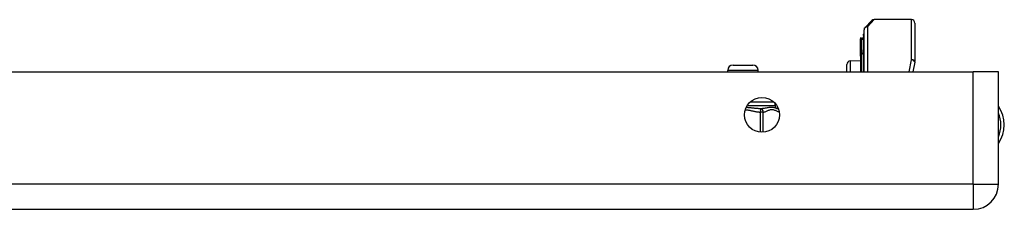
# Model space of a CAD drawing. Header units: inches. Extents: x 2.8 to 89.6, y 4.6 to 48.7.
# Tile 18 of 75: x 13 to 18.8, y 4.7 to 5.9. Entities that reach past the tile are written whole.
import ezdxf

# ---------------------------------------------------------------- set-up
doc = ezdxf.new("R2010")
doc.units = ezdxf.units.IN
doc.header["$MEASUREMENT"] = 0
doc.layers.add('Visible Edges(ANSI)', color=7, linetype='Continuous', lineweight=25)
doc.layers.add('Visible Tangent Edges(ANSI)', color=7, linetype='Continuous', lineweight=25)

msp = doc.modelspace()

# ---------------------------------------------------------------- linework, layer by layer
at = {"layer": 'Visible Edges(ANSI)'}
for p, q in [((17.9444, 5.8077), (17.984, 5.8473)), ((18.2142, 5.8531), (17.9979, 5.8531)), ((17.9386, 5.5486), (17.9386, 5.7937)), ((18.2339, 5.8334), (18.2339, 5.6093)), ((17.9174, 5.7475), (17.9174, 5.7407)), ((17.9174, 5.7407), (17.9174, 5.662)), ((17.9248, 5.7454), (17.918, 5.7479)), ((17.9354, 5.7612), (17.9354, 5.7686)), ((17.9354, 5.7612), (17.9354, 5.6779)), ((17.9354, 5.5486), (17.9354, 5.6779)), ((17.8577, 5.6125), (17.9174, 5.6152)), ((17.9174, 5.662), (17.9174, 5.66)), ((17.9174, 5.66), (17.9174, 5.6579)), ((17.9174, 5.6407), (17.9174, 5.6579)), ((17.9174, 5.6407), (17.9174, 5.6405)), ((17.9174, 5.6405), (17.9174, 5.6395)), ((17.9174, 5.6395), (17.9174, 5.5486)), ((17.1455, 5.5486), (17.1455, 5.5575)), ((17.177, 5.589), (17.2912, 5.589)), ((17.3227, 5.5486), (17.3227, 5.5575)), ((17.8386, 5.5486), (17.8386, 5.5926)), ((18.2335, 5.6056), (18.2225, 5.5486)), ((2.9481, 5.5486), (18.5741, 5.5486)), ((18.7201, 5.5486), (18.5741, 5.5486)), ((18.7201, 4.8946), (18.7201, 5.5486)), ((17.4211, 5.3537), (17.4211, 5.3658)), ((2.9481, 4.7486), (18.5741, 4.7486))]:
    msp.add_line(p, q, dxfattribs=at)
msp.add_circle((17.3451, 5.2986), 0.1015, dxfattribs=at)
for centre, radius, start, end in [((17.9979, 5.8334), 0.0197, 90, 135), ((18.2142, 5.8334), 0.0197, 0, 90), ((17.9583, 5.7937), 0.0197, 135, 180), ((17.9178, 5.7475), 0.000394, 70, 180), ((17.9275, 5.7528), 0.00787, 250, 0), ((17.9393, 5.7686), 0.00394, 100.0205, 180), ((17.177, 5.5575), 0.0315, 90, 180), ((17.2912, 5.5575), 0.0315, 0, 90), ((17.8586, 5.5926), 0.02, 92.5, 180), ((18.2142, 5.6093), 0.0197, 349.0591, 0), ((17.4408, 5.3537), 0.0197, 180, 263.5934), ((17.4364, 5.3146), 0.0197, 78.7314, 83.5934), ((18.5671, 5.2406), 0.1875, 324.6864, 35.3136), ((18.5741, 4.8946), 0.146, 270, 0)]:
    msp.add_arc(centre, radius, start, end, dxfattribs=at)
at = {"layer": 'Visible Tangent Edges(ANSI)'}
for p, q in [((17.9979, 5.8531), (17.9583, 5.8118)), ((18.2142, 5.6198), (18.2142, 5.8531)), ((17.9583, 5.8118), (17.9583, 5.5486)), ((17.918, 5.7479), (17.918, 5.7411)), ((17.918, 5.6624), (17.918, 5.7411)), ((17.918, 5.7411), (17.9248, 5.7387)), ((17.9248, 5.7387), (17.9248, 5.7454)), ((17.9248, 5.7387), (17.9248, 5.6553)), ((17.9174, 5.6579), (17.9248, 5.6553)), ((17.9175, 5.6405), (17.9174, 5.6407)), ((17.918, 5.6398), (17.918, 5.5486)), ((17.9248, 5.5486), (17.9248, 5.6553)), ((18.201, 5.5486), (18.2142, 5.6198)), ((17.3227, 5.5575), (17.1455, 5.5575)), ((17.8577, 5.6125), (17.8577, 5.5486)), ((18.5741, 4.8946), (18.5741, 5.5486)), ((17.2599, 5.3537), (17.4211, 5.3537)), ((17.4137, 5.3734), (17.2766, 5.3734)), ((17.3364, 5.3342), (17.3353, 5.3146)), ((17.3353, 5.3146), (17.3353, 5.1976)), ((17.3523, 5.3146), (17.3353, 5.3146)), ((17.3523, 5.1973), (17.3523, 5.3146)), ((18.5741, 4.8946), (2.9481, 4.8946)), ((18.5741, 4.8946), (18.5741, 4.7486)), ((18.5741, 4.8946), (18.7201, 4.8946))]:
    msp.add_line(p, q, dxfattribs=at)
at = {"layer": 'Visible Tangent Edges(ANSI)', "flags": 128}
for points in [[(17.9174, 5.66), (17.9175, 5.6601), (17.9175, 5.6602), (17.9175, 5.6603), (17.9175, 5.6604), (17.9176, 5.6605), (17.9176, 5.6606), (17.9176, 5.6607), (17.9176, 5.6608), (17.9177, 5.6609), (17.9177, 5.661), (17.9177, 5.6611), (17.9177, 5.6612), (17.9178, 5.6613), (17.9178, 5.6614), (17.9178, 5.6615), (17.9178, 5.6616), (17.9179, 5.6617), (17.9179, 5.6618), (17.9179, 5.6619), (17.9179, 5.662), (17.9179, 5.6621), (17.918, 5.6622), (17.918, 5.6623), (17.918, 5.6624)], [(17.918, 5.6398), (17.918, 5.6398), (17.918, 5.6398), (17.918, 5.6399), (17.9179, 5.6399), (17.9179, 5.6399), (17.9179, 5.64), (17.9179, 5.64), (17.9179, 5.64), (17.9179, 5.6401), (17.9179, 5.6401), (17.9179, 5.6401), (17.9178, 5.6402), (17.9178, 5.6402), (17.9178, 5.6402), (17.9178, 5.6403), (17.9178, 5.6403), (17.9177, 5.6403), (17.9177, 5.6403), (17.9177, 5.6404), (17.9177, 5.6404), (17.9176, 5.6404), (17.9176, 5.6405), (17.9176, 5.6405), (17.9175, 5.6405)], [(17.2484, 5.3294), (17.252, 5.3289), (17.2557, 5.3284), (17.2593, 5.3279), (17.2629, 5.3273), (17.2665, 5.3266), (17.2701, 5.3259), (17.2737, 5.3252), (17.2773, 5.3244), (17.2809, 5.3236), (17.2845, 5.3229), (17.2881, 5.3221), (17.2917, 5.3213), (17.2953, 5.3205), (17.2989, 5.3198), (17.3025, 5.3191), (17.3061, 5.3184), (17.3097, 5.3177), (17.3134, 5.3171), (17.317, 5.3165), (17.3206, 5.316), (17.3243, 5.3156), (17.3279, 5.3152), (17.3316, 5.3149), (17.3353, 5.3146)], [(17.3364, 5.3342), (17.3332, 5.3343), (17.3301, 5.3344), (17.3269, 5.3346), (17.3236, 5.3348), (17.3204, 5.3351), (17.3171, 5.3354), (17.3138, 5.3356), (17.3104, 5.336), (17.307, 5.3363), (17.3036, 5.3366), (17.3002, 5.337), (17.2967, 5.3374), (17.2932, 5.3377), (17.2897, 5.3381), (17.2862, 5.3385), (17.2826, 5.3389), (17.279, 5.3392), (17.2754, 5.3396), (17.2717, 5.3399), (17.2681, 5.3403), (17.2643, 5.3406), (17.2606, 5.3409), (17.2568, 5.3411), (17.2531, 5.3414)], [(17.4386, 5.3342), (17.4364, 5.3345), (17.4341, 5.335), (17.4316, 5.3357), (17.4289, 5.3365), (17.426, 5.3374), (17.4229, 5.3383), (17.4196, 5.3392), (17.4161, 5.34), (17.4123, 5.3408), (17.4083, 5.3414), (17.404, 5.3418), (17.3995, 5.3419), (17.3947, 5.3418), (17.3898, 5.3414), (17.3847, 5.3408), (17.3795, 5.34), (17.3743, 5.3392), (17.369, 5.3383), (17.3636, 5.3374), (17.3582, 5.3365), (17.3527, 5.3357), (17.3472, 5.335), (17.3418, 5.3345), (17.3364, 5.3342)], [(17.3523, 5.3146), (17.3562, 5.3152), (17.3601, 5.3162), (17.364, 5.3173), (17.3678, 5.3187), (17.3717, 5.3203), (17.3755, 5.3219), (17.3793, 5.3236), (17.3832, 5.3252), (17.387, 5.3267), (17.3909, 5.3281), (17.3947, 5.3291), (17.3986, 5.3298), (17.4025, 5.3301), (17.4065, 5.3299), (17.4104, 5.3293), (17.4142, 5.3283), (17.4181, 5.327), (17.422, 5.3255), (17.4258, 5.3239), (17.4296, 5.3222), (17.4335, 5.3205), (17.4373, 5.319), (17.4412, 5.3175), (17.445, 5.3163)]]:
    msp.add_lwpolyline(points, dxfattribs=at)
at = {"layer": 'Visible Tangent Edges(ANSI)'}
msp.add_arc((18.5671, 5.2406), 0.1678, 335.7439, 24.2561, dxfattribs=at)
for centre, major_axis, ratio, start_param, end_param in [((17.9583, 5.7937), (-0.0197, 0), 0.91745, 4.712389, 6.283185), ((17.9583, 5.7937), (-0.0139, 0.0139), 0.852462, 5.41831, 6.283185), ((17.9178, 5.7407), (-0.000394, 0), 0.969342, 4.363323, 6.283185), ((17.9275, 5.7459), (0.00787, 0), 0.969342, 4.363323, 6.283185), ((17.9393, 5.7612), (-0.00394, 0), 0.969342, 4.887279, 6.283185), ((17.9393, 5.6779), (-0.00394, 0), 0.969342, 4.887279, 6.283185), ((17.9178, 5.662), (-0.000394, 0), 0.969342, 4.363323, 6.283185), ((17.9174, 5.6402), (0.000287, 0.00027), 0.557787, 0.659501, 0.995927), ((17.9178, 5.6395), (-0.000394, 0), 0.836188, 4.363323, 6.283185), ((17.9275, 5.6625), (0.00787, 0), 0.969342, 4.363323, 6.283185), ((18.2142, 5.6093), (0.0197, 0), 0.533433, 0, 1.570796), ((18.2142, 5.6093), (0.0193, -0.0037), 0.526442, 0, 1.672214), ((17.3353, 5.3146), (-0.0022, 0.0196), 0.864664, 4.615605, 6.089617), ((17.4364, 5.3146), (0.0022, 0.0196), 0.864664, 6.184247, 6.283185)]:
    msp.add_ellipse(centre, major_axis=major_axis, ratio=ratio, start_param=start_param, end_param=end_param, dxfattribs=at)

doc.saveas('drawing.dxf')
